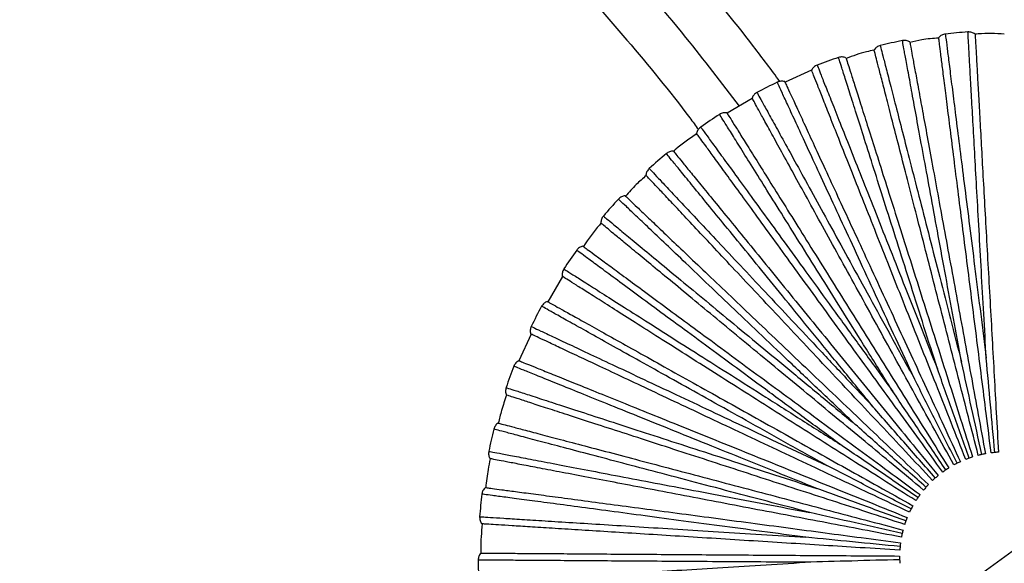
# Paper-space layout '_Superior' of a CAD drawing. Header units: millimetres. Extents: x -509 to 509, y -549 to 547.
# Tile 31 of 33: x 221 to 409, y 185 to 289. Entities that reach past the tile are written whole.
import ezdxf

# ---------------------------------------------------------------- set-up
doc = ezdxf.new("R2010")
doc.units = ezdxf.units.MM

psp = doc.layouts.new('_Superior')

# ---------------------------------------------------------------- linework, layer by layer
at = {"color": 7, "linetype": 'Continuous', "lineweight": 25}
for p, q in [((372.01, 279.03), (366.93, 276.73)), ((360.69, 273.62), (355.87, 270.8)), ((324.44, 239.62), (321.62, 234.8)), ((318.44, 228.6), (316.12, 223.52)), ((392.64, 174.32), (425, 197.83))]:
    psp.add_line(p, q, dxfattribs=at)
for start, end in [(93.963, 96.4365), (101.164, 103.6366), (108.3632, 110.8369), (115.5634, 118.037), (122.7636, 125.2369), (129.9638, 132.4368), (137.164, 139.6365), (144.3642, 146.8362), (151.5644, 154.0359), (158.7644, 161.2357), (165.9644, 168.4356), (173.163, 175.6366), (180.3635, 182.836)]:
    psp.add_arc((408.82, 186.07), 100.5, start, end, dxfattribs=at)
for points, knots in [([(365.96, 276.87), (364.3, 279.11), (358.81, 286.5), (348.86, 298.45), (335.01, 314.03), (319.31, 330.02), (301.7, 346.18), (283.51, 361.23), (264.69, 375.23), (245.21, 388.25), (225.08, 400.25), (204.37, 411.22), (183.12, 421.09), (162.28, 429.62), (148.34, 434.29), (141.8, 436.48)], [0, 0, 0, 0, 0.029923, 0.098801, 0.166776, 0.253718, 0.339158, 0.423218, 0.507019, 0.590818, 0.674622, 0.75843, 0.842237, 0.926044, 1, 1, 1, 1]), ([(358.22, 272.18), (354.86, 276.58), (347, 286.86), (333.63, 302.22), (318.34, 318.32), (302.26, 333.61), (285.47, 348.1), (267.98, 361.73), (249.85, 374.49), (231.22, 386.26), (212.15, 397.05), (192.7, 406.86), (172.79, 415.66), (155.53, 422.49), (144.79, 425.97), (140.95, 427.21)], [0, 0, 0, 0, 0.061291, 0.143239, 0.225188, 0.306971, 0.388758, 0.470533, 0.552302, 0.634075, 0.714391, 0.794709, 0.875026, 0.955343, 1, 1, 1, 1]), ([(138.84, 418.44), (144.14, 416.67), (156.85, 412.42), (176.48, 404.35), (197.72, 394.44), (218.38, 383.37), (238.43, 371.23), (257.81, 358.05), (276.46, 343.85), (294.36, 328.66), (310.27, 313.62), (324.41, 298.95), (336.85, 284.76), (345.52, 274.31), (349.84, 268.45), (350.39, 267.7)], [0, 0, 0, 0, 0.063586, 0.15243, 0.241275, 0.33012, 0.418962, 0.507798, 0.596638, 0.685491, 0.774805, 0.845635, 0.917185, 0.989465, 1, 1, 1, 1]), ([(397.55, 285.94), (397.56, 285.84), (397.59, 285.64), (397.79, 284.05), (398.11, 281.53), (398.55, 278.05), (399.1, 273.66), (399.76, 268.42), (400.52, 262.41), (401.37, 255.72), (402.29, 248.43), (403.27, 240.64), (404.3, 232.48), (405.01, 226.83), (405.37, 224)], [0, 0, 0, 0, 0.083445, 0.167006, 0.250708, 0.333669, 0.41686, 0.500454, 0.583374, 0.666709, 0.750181, 0.833089, 0.916578, 1, 1, 1, 1]), ([(405.37, 224), (405.21, 226.84), (404.89, 232.5), (404.43, 240.71), (403.99, 248.54), (403.58, 255.88), (403.2, 262.62), (402.86, 268.67), (402.56, 273.95), (402.32, 278.37), (402.12, 281.87), (401.98, 284.45), (401.89, 285.9), (401.86, 286.5), (401.87, 286.33), (401.87, 286.33)], [0, 0, 0, 0, 0.083093, 0.166108, 0.249783, 0.332788, 0.415895, 0.499542, 0.582487, 0.665718, 0.749281, 0.832195, 0.915582, 0.999532, 1, 1, 1, 1]), ([(403.23, 285.92), (403.24, 285.85), (403.25, 285.72), (403.31, 284.64), (403.41, 282.83), (403.55, 280.22), (403.75, 276.79), (403.98, 272.56), (404.26, 267.59), (404.57, 261.95), (404.92, 255.74), (405.29, 249.08), (405.68, 242.11), (406.08, 234.96), (406.49, 227.77), (406.88, 220.64), (407.29, 213.4), (407.56, 208.56), (407.7, 206.04)], [0, 0, 0, 0, 0.0573481, 0.1167402, 0.1779794, 0.2408178, 0.3049593, 0.3700658, 0.4357662, 0.5016686, 0.5673735, 0.6324889, 0.6966434, 0.7594984, 0.8207573, 0.8801717, 0.937544, 1, 1, 1, 1]), ([(408.82, 285.93), (407.15, 286.02), (405.28, 286.11), (403.43, 285.91), (403.24, 285.89)], [0, 0, 0, 0, 0.894477, 1, 1, 1, 1]), ([(400.64, 223.27), (400.13, 226.06), (399.1, 231.64), (397.61, 239.73), (396.2, 247.44), (394.87, 254.67), (393.65, 261.31), (392.55, 267.27), (391.6, 272.47), (390.8, 276.83), (390.17, 280.28), (389.7, 282.81), (389.44, 284.24), (389.33, 284.84), (389.36, 284.67), (389.36, 284.67)], [0, 0, 0, 0, 0.083093, 0.166108, 0.249783, 0.332788, 0.415895, 0.499542, 0.582487, 0.665718, 0.749281, 0.832195, 0.915582, 0.999532, 1, 1, 1, 1]), ([(390.77, 284.43), (390.78, 284.37), (390.8, 284.24), (391, 283.17), (391.32, 281.39), (391.8, 278.81), (392.42, 275.44), (393.18, 271.28), (394.08, 266.38), (395.1, 260.82), (396.22, 254.7), (397.42, 248.15), (398.68, 241.28), (399.98, 234.24), (401.28, 227.15), (402.57, 220.13), (403.88, 212.99), (404.75, 208.23), (405.21, 205.74)], [0, 0, 0, 0, 0.057348, 0.11674, 0.177979, 0.240818, 0.304959, 0.370066, 0.435766, 0.501669, 0.567374, 0.632489, 0.696643, 0.759498, 0.820757, 0.880172, 0.937544, 1, 1, 1, 1]), ([(396.3, 285.16), (395.21, 285.08), (393.35, 284.95), (391.54, 284.51), (390.79, 284.33)], [0, 0, 0, 0, 0.586487, 1, 1, 1, 1]), ([(406.31, 205.91), (405.99, 208.42), (405.39, 213.23), (404.48, 220.42), (403.58, 227.5), (402.68, 234.65), (401.78, 241.76), (400.91, 248.69), (400.07, 255.3), (399.29, 261.47), (398.58, 267.08), (397.96, 272.02), (397.43, 276.21), (397, 279.62), (396.67, 282.22), (396.44, 284.01), (396.31, 285.09), (396.29, 285.22), (396.28, 285.28)], [0, 0, 0, 0, 0.062456, 0.119828, 0.179243, 0.240502, 0.303357, 0.367511, 0.432626, 0.498331, 0.564234, 0.629934, 0.695041, 0.759182, 0.822021, 0.88326, 0.942652, 1, 1, 1, 1]), ([(383.96, 282.86), (383.47, 282.76), (381.64, 282.4), (379.9, 281.74), (378.62, 281.26)], [0, 0, 0, 0, 0.271099, 1, 1, 1, 1]), ([(403.84, 205.44), (403.22, 207.89), (402.01, 212.58), (400.21, 219.61), (398.43, 226.52), (396.64, 233.5), (394.86, 240.44), (393.12, 247.2), (391.46, 253.66), (389.92, 259.68), (388.51, 265.16), (387.27, 269.98), (386.22, 274.08), (385.37, 277.4), (384.72, 279.94), (384.27, 281.69), (384, 282.74), (383.96, 282.87), (383.95, 282.93)], [0, 0, 0, 0, 0.062456, 0.119828, 0.179243, 0.240502, 0.303357, 0.367511, 0.432626, 0.498331, 0.564234, 0.629934, 0.695041, 0.759182, 0.822021, 0.88326, 0.942652, 1, 1, 1, 1]), ([(385.12, 283.74), (385.15, 283.64), (385.2, 283.45), (385.6, 281.89), (386.23, 279.44), (387.1, 276.03), (388.2, 271.75), (389.51, 266.64), (391.02, 260.77), (392.7, 254.23), (394.52, 247.12), (396.47, 239.51), (398.52, 231.55), (399.93, 226.03), (400.64, 223.27)], [0, 0, 0, 0, 0.083445, 0.167006, 0.250708, 0.333669, 0.41686, 0.500454, 0.583374, 0.666709, 0.750181, 0.833089, 0.916578, 1, 1, 1, 1]), ([(396.04, 221.95), (395.18, 224.66), (393.46, 230.06), (390.98, 237.9), (388.6, 245.38), (386.38, 252.38), (384.34, 258.82), (382.5, 264.6), (380.91, 269.63), (379.57, 273.86), (378.51, 277.2), (377.73, 279.66), (377.29, 281.04), (377.1, 281.62), (377.16, 281.45), (377.16, 281.45)], [0, 0, 0, 0, 0.0830931, 0.1661075, 0.249783, 0.3327881, 0.4158953, 0.4995418, 0.5824873, 0.6657176, 0.7492813, 0.8321946, 0.9155823, 0.9995321, 1, 1, 1, 1]), ([(378.58, 281.39), (378.6, 281.33), (378.64, 281.2), (378.97, 280.17), (379.51, 278.45), (380.31, 275.95), (381.34, 272.68), (382.62, 268.65), (384.13, 263.9), (385.84, 258.51), (387.72, 252.58), (389.73, 246.23), (391.85, 239.57), (394.01, 232.75), (396.19, 225.88), (398.35, 219.08), (400.54, 212.16), (402.01, 207.54), (402.77, 205.14)], [0, 0, 0, 0, 0.057348, 0.11674, 0.177979, 0.240818, 0.304959, 0.370066, 0.435766, 0.501669, 0.567374, 0.632489, 0.696643, 0.759498, 0.820757, 0.880172, 0.937544, 1, 1, 1, 1]), ([(401.45, 204.67), (400.52, 207.02), (398.74, 211.52), (396.07, 218.27), (393.44, 224.9), (390.79, 231.6), (388.15, 238.26), (385.58, 244.75), (383.13, 250.95), (380.84, 256.73), (378.76, 261.99), (376.93, 266.62), (375.37, 270.55), (374.11, 273.74), (373.14, 276.18), (372.48, 277.86), (372.08, 278.87), (372.03, 278.99), (372, 279.05)], [0, 0, 0, 0, 0.062456, 0.119828, 0.179243, 0.240502, 0.303357, 0.367511, 0.432626, 0.498331, 0.564234, 0.629934, 0.695041, 0.759182, 0.822021, 0.88326, 0.942652, 1, 1, 1, 1]), ([(373.07, 280), (373.11, 279.91), (373.18, 279.72), (373.77, 278.23), (374.7, 275.87), (376, 272.6), (377.63, 268.49), (379.57, 263.58), (381.8, 257.95), (384.28, 251.67), (386.98, 244.84), (389.87, 237.55), (392.9, 229.9), (394.99, 224.6), (396.04, 221.95)], [0, 0, 0, 0, 0.083445, 0.167006, 0.250708, 0.333669, 0.41686, 0.500454, 0.583374, 0.666709, 0.750181, 0.833089, 0.916578, 1, 1, 1, 1]), ([(391.64, 220.07), (390.45, 222.64), (388.07, 227.79), (384.62, 235.25), (381.33, 242.38), (378.25, 249.05), (375.41, 255.18), (372.87, 260.68), (370.65, 265.47), (368.79, 269.5), (367.32, 272.68), (366.24, 275.02), (365.63, 276.34), (365.38, 276.89), (365.45, 276.73), (365.45, 276.73)], [0, 0, 0, 0, 0.083093, 0.166108, 0.249783, 0.332788, 0.415895, 0.499542, 0.582487, 0.665718, 0.749281, 0.832195, 0.915582, 0.999532, 1, 1, 1, 1]), ([(366.87, 276.85), (366.9, 276.79), (366.95, 276.67), (367.41, 275.69), (368.17, 274.05), (369.27, 271.67), (370.71, 268.55), (372.48, 264.71), (374.57, 260.19), (376.94, 255.06), (379.55, 249.42), (382.35, 243.36), (385.27, 237.02), (388.28, 230.52), (391.3, 223.98), (394.29, 217.5), (397.34, 210.92), (399.37, 206.52), (400.43, 204.23)], [0, 0, 0, 0, 0.057348, 0.11674, 0.177979, 0.240818, 0.304959, 0.370066, 0.435766, 0.501669, 0.567374, 0.632489, 0.696643, 0.759498, 0.820757, 0.880172, 0.937544, 1, 1, 1, 1]), ([(361.58, 274.78), (361.63, 274.69), (361.72, 274.52), (362.5, 273.11), (363.72, 270.89), (365.41, 267.81), (367.54, 263.93), (370.08, 259.31), (373, 254), (376.25, 248.08), (379.79, 241.64), (383.57, 234.77), (387.53, 227.56), (390.27, 222.56), (391.64, 220.07)], [0, 0, 0, 0, 0.0834447, 0.1670064, 0.2507083, 0.3336692, 0.4168604, 0.5004543, 0.5833742, 0.6667087, 0.7501813, 0.8330888, 0.9165781, 1, 1, 1, 1]), ([(399.18, 203.6), (397.97, 205.81), (395.63, 210.06), (392.14, 216.41), (388.7, 222.67), (385.23, 228.98), (381.78, 235.26), (378.41, 241.38), (375.2, 247.22), (372.2, 252.67), (369.48, 257.62), (367.08, 261.98), (365.05, 265.69), (363.39, 268.7), (362.13, 271), (361.26, 272.58), (360.74, 273.53), (360.67, 273.65), (360.64, 273.7)], [0, 0, 0, 0, 0.062456, 0.119828, 0.179243, 0.240502, 0.303357, 0.367511, 0.432626, 0.498331, 0.564234, 0.629934, 0.695041, 0.759182, 0.822021, 0.88326, 0.942652, 1, 1, 1, 1]), ([(355.83, 270.88), (355.86, 270.82), (355.93, 270.71), (356.5, 269.79), (357.46, 268.26), (358.85, 266.04), (360.67, 263.12), (362.91, 259.54), (365.55, 255.31), (368.54, 250.52), (371.84, 245.25), (375.37, 239.59), (379.07, 233.67), (382.87, 227.6), (386.69, 221.49), (390.47, 215.44), (394.31, 209.28), (396.88, 205.18), (398.22, 203.03)], [0, 0, 0, 0, 0.057348, 0.11674, 0.177979, 0.240818, 0.304959, 0.370066, 0.435766, 0.501669, 0.567374, 0.632489, 0.696643, 0.759498, 0.820757, 0.880172, 0.937544, 1, 1, 1, 1]), ([(387.52, 217.65), (386.01, 220.05), (383.01, 224.86), (378.65, 231.83), (374.49, 238.49), (370.59, 244.72), (367.01, 250.45), (363.8, 255.58), (361, 260.06), (358.65, 263.82), (356.8, 266.8), (355.43, 268.98), (354.66, 270.22), (354.34, 270.73), (354.43, 270.58), (354.43, 270.58)], [0, 0, 0, 0, 0.083093, 0.166108, 0.249783, 0.332788, 0.415895, 0.499542, 0.582487, 0.665718, 0.749281, 0.832195, 0.915582, 0.999532, 1, 1, 1, 1]), ([(350.84, 268.16), (350.89, 268.08), (351.01, 267.92), (351.95, 266.62), (353.44, 264.57), (355.51, 261.72), (358.11, 258.14), (361.21, 253.87), (364.77, 248.97), (368.74, 243.51), (373.05, 237.57), (377.67, 231.22), (382.5, 224.57), (385.85, 219.95), (387.52, 217.65)], [0, 0, 0, 0, 0.083445, 0.167006, 0.250708, 0.333669, 0.41686, 0.500454, 0.583374, 0.666709, 0.750181, 0.833089, 0.916578, 1, 1, 1, 1]), ([(350.11, 266.88), (348.71, 265.95), (347.15, 264.92), (345.77, 263.67), (345.63, 263.55)], [0, 0, 0, 0, 0.899528, 1, 1, 1, 1]), ([(397.06, 202.25), (395.58, 204.3), (392.73, 208.22), (388.47, 214.08), (384.27, 219.86), (380.03, 225.69), (375.83, 231.48), (371.72, 237.13), (367.8, 242.52), (364.15, 247.56), (360.83, 252.13), (357.9, 256.16), (355.41, 259.58), (353.39, 262.36), (351.85, 264.48), (350.79, 265.94), (350.15, 266.82), (350.08, 266.92), (350.04, 266.97)], [0, 0, 0, 0, 0.062456, 0.1198283, 0.1792427, 0.2405016, 0.3033566, 0.3675111, 0.4326265, 0.4983314, 0.5642338, 0.6299342, 0.6950407, 0.7591822, 0.8220206, 0.8832598, 0.9426519, 1, 1, 1, 1]), ([(345.61, 263.57), (345.65, 263.52), (345.74, 263.42), (346.42, 262.57), (347.57, 261.17), (349.22, 259.14), (351.39, 256.48), (354.07, 253.2), (357.21, 249.35), (360.78, 244.97), (364.72, 240.15), (368.93, 234.98), (373.34, 229.57), (377.87, 224.02), (382.42, 218.43), (386.93, 212.9), (391.52, 207.28), (394.58, 203.53), (396.18, 201.57)], [0, 0, 0, 0, 0.0573481, 0.1167402, 0.1779794, 0.2408178, 0.3049593, 0.3700658, 0.4357662, 0.5016686, 0.5673735, 0.6324889, 0.6966434, 0.7594984, 0.8207573, 0.8801717, 0.937544, 1, 1, 1, 1]), ([(383.73, 214.73), (381.94, 216.93), (378.35, 221.32), (373.15, 227.69), (368.19, 233.77), (363.54, 239.47), (359.28, 244.7), (355.45, 249.4), (352.11, 253.49), (349.31, 256.92), (347.09, 259.64), (345.46, 261.64), (344.54, 262.77), (344.16, 263.23), (344.27, 263.1), (344.27, 263.1)], [0, 0, 0, 0, 0.083093, 0.166108, 0.249783, 0.332788, 0.415895, 0.499542, 0.582487, 0.665718, 0.749281, 0.832195, 0.915582, 0.999532, 1, 1, 1, 1]), ([(341, 260.24), (341.07, 260.17), (341.21, 260.03), (342.31, 258.86), (344.04, 257.01), (346.45, 254.44), (349.48, 251.22), (353.09, 247.37), (357.24, 242.96), (361.85, 238.04), (366.88, 232.68), (372.25, 226.96), (377.88, 220.96), (381.78, 216.81), (383.73, 214.73)], [0, 0, 0, 0, 0.083445, 0.167006, 0.250708, 0.333669, 0.41686, 0.500454, 0.583374, 0.666709, 0.750181, 0.833089, 0.916578, 1, 1, 1, 1]), ([(340.43, 258.9), (339.77, 258.33), (338.35, 257.13), (337.13, 255.71), (336.48, 254.96)], [0, 0, 0, 0, 0.464956, 1, 1, 1, 1]), ([(395.13, 200.65), (393.4, 202.49), (390.08, 206.03), (385.12, 211.31), (380.23, 216.51), (375.3, 221.77), (370.39, 226.99), (365.61, 232.08), (361.05, 236.94), (356.79, 241.47), (352.92, 245.59), (349.52, 249.22), (346.62, 252.31), (344.27, 254.81), (342.48, 256.72), (341.24, 258.03), (340.5, 258.83), (340.41, 258.92), (340.36, 258.97)], [0, 0, 0, 0, 0.062456, 0.119828, 0.179243, 0.240502, 0.303357, 0.367511, 0.432626, 0.498331, 0.564234, 0.629934, 0.695041, 0.759182, 0.822021, 0.88326, 0.942652, 1, 1, 1, 1]), ([(380.34, 211.36), (378.28, 213.32), (374.17, 217.23), (368.22, 222.89), (362.53, 228.3), (357.21, 233.37), (352.32, 238.03), (347.93, 242.21), (344.1, 245.85), (340.89, 248.91), (338.35, 251.32), (336.49, 253.1), (335.43, 254.1), (335, 254.52), (335.12, 254.4), (335.12, 254.4)], [0, 0, 0, 0, 0.083093, 0.166108, 0.249783, 0.332788, 0.415895, 0.499542, 0.582487, 0.665718, 0.749281, 0.832195, 0.915582, 0.999532, 1, 1, 1, 1]), ([(336.4, 255.03), (336.45, 254.99), (336.54, 254.9), (337.33, 254.15), (338.64, 252.91), (340.53, 251.1), (343.02, 248.73), (346.08, 245.81), (349.69, 242.38), (353.78, 238.48), (358.29, 234.19), (363.11, 229.59), (368.17, 224.78), (373.36, 219.84), (378.58, 214.87), (383.74, 209.95), (389, 204.95), (392.5, 201.61), (394.33, 199.86)], [0, 0, 0, 0, 0.057348, 0.11674, 0.177979, 0.240818, 0.304959, 0.370066, 0.435766, 0.501669, 0.567374, 0.632489, 0.696643, 0.759498, 0.820757, 0.880172, 0.937544, 1, 1, 1, 1]), ([(332.24, 251.16), (332.32, 251.1), (332.47, 250.97), (333.71, 249.95), (335.66, 248.33), (338.37, 246.09), (341.78, 243.27), (345.84, 239.9), (350.51, 236.04), (355.71, 231.74), (361.37, 227.06), (367.42, 222.05), (373.75, 216.81), (378.14, 213.18), (380.34, 211.36)], [0, 0, 0, 0, 0.083445, 0.167006, 0.250708, 0.333669, 0.41686, 0.500454, 0.583374, 0.666709, 0.750181, 0.833089, 0.916578, 1, 1, 1, 1]), ([(331.78, 249.8), (331.68, 249.68), (330.42, 248.31), (329.38, 246.76), (328.44, 245.33)], [0, 0, 0, 0, 0.084819, 1, 1, 1, 1]), ([(393.41, 198.82), (391.46, 200.43), (387.73, 203.52), (382.14, 208.14), (376.64, 212.69), (371.09, 217.29), (365.57, 221.85), (360.19, 226.3), (355.05, 230.55), (350.26, 234.52), (345.91, 238.12), (342.07, 241.29), (338.81, 243.99), (336.16, 246.18), (334.14, 247.85), (332.75, 249), (331.92, 249.69), (331.82, 249.77), (331.77, 249.81)], [0, 0, 0, 0, 0.062456, 0.119828, 0.179243, 0.240502, 0.303357, 0.367511, 0.432626, 0.498331, 0.564234, 0.629934, 0.695041, 0.759182, 0.822021, 0.88326, 0.942652, 1, 1, 1, 1]), ([(377.39, 207.59), (375.11, 209.27), (370.54, 212.64), (363.92, 217.51), (357.61, 222.17), (351.69, 226.53), (346.25, 230.54), (341.37, 234.13), (337.12, 237.27), (333.55, 239.9), (330.73, 241.98), (328.66, 243.51), (327.49, 244.37), (327, 244.73), (327.14, 244.63), (327.14, 244.63)], [0, 0, 0, 0, 0.083093, 0.166108, 0.249783, 0.332788, 0.415895, 0.499542, 0.582487, 0.665718, 0.749281, 0.832195, 0.915582, 0.999532, 1, 1, 1, 1]), ([(328.33, 245.41), (328.38, 245.38), (328.49, 245.3), (329.36, 244.65), (330.81, 243.58), (332.92, 242.03), (335.69, 239.99), (339.09, 237.48), (343.1, 234.52), (347.65, 231.17), (352.65, 227.48), (358.02, 223.52), (363.64, 219.38), (369.4, 215.13), (375.21, 210.85), (380.95, 206.62), (386.79, 202.32), (390.69, 199.44), (392.72, 197.94)], [0, 0, 0, 0, 0.057348, 0.11674, 0.177979, 0.240818, 0.304959, 0.370066, 0.435766, 0.501669, 0.567374, 0.632489, 0.696643, 0.759498, 0.820757, 0.880172, 0.937544, 1, 1, 1, 1]), ([(324.69, 241.05), (324.77, 241), (324.94, 240.89), (326.3, 240.03), (328.44, 238.67), (331.4, 236.79), (335.14, 234.42), (339.59, 231.59), (344.71, 228.34), (350.41, 224.72), (356.61, 220.79), (363.24, 216.58), (370.18, 212.17), (374.99, 209.12), (377.39, 207.59)], [0, 0, 0, 0, 0.083445, 0.167006, 0.250708, 0.333669, 0.41686, 0.500454, 0.583374, 0.666709, 0.750181, 0.833089, 0.916578, 1, 1, 1, 1]), ([(391.93, 196.79), (389.8, 198.14), (385.71, 200.74), (379.58, 204.62), (373.56, 208.45), (367.47, 212.31), (361.43, 216.15), (355.53, 219.89), (349.9, 223.46), (344.65, 226.79), (339.88, 229.82), (335.68, 232.49), (332.1, 234.76), (329.2, 236.6), (326.99, 238), (325.47, 238.97), (324.55, 239.55), (324.44, 239.62), (324.38, 239.66)], [0, 0, 0, 0, 0.062456, 0.1198283, 0.1792427, 0.2405016, 0.3033566, 0.3675111, 0.4326265, 0.4983314, 0.5642338, 0.6299342, 0.6950407, 0.7591822, 0.8220206, 0.8832598, 0.9426519, 1, 1, 1, 1]), ([(374.94, 203.48), (372.46, 204.87), (367.51, 207.63), (360.33, 211.64), (353.49, 215.47), (347.07, 219.05), (341.17, 222.35), (335.88, 225.3), (331.27, 227.88), (327.4, 230.04), (324.34, 231.75), (322.09, 233.01), (320.82, 233.72), (320.29, 234.01), (320.44, 233.93), (320.45, 233.93)], [0, 0, 0, 0, 0.083093, 0.166108, 0.249783, 0.332788, 0.415895, 0.499542, 0.582487, 0.665718, 0.749281, 0.832195, 0.915582, 0.999532, 1, 1, 1, 1]), ([(321.52, 234.86), (321.58, 234.83), (321.7, 234.76), (322.64, 234.23), (324.22, 233.35), (326.51, 232.07), (329.51, 230.4), (333.2, 228.33), (337.54, 225.91), (342.48, 223.15), (347.91, 220.11), (353.73, 216.86), (359.82, 213.46), (366.07, 209.96), (372.36, 206.44), (378.59, 202.96), (384.92, 199.43), (389.15, 197.06), (391.36, 195.83)], [0, 0, 0, 0, 0.057348, 0.11674, 0.177979, 0.240818, 0.304959, 0.370066, 0.435766, 0.501669, 0.567374, 0.632489, 0.696643, 0.759498, 0.820757, 0.880172, 0.937544, 1, 1, 1, 1]), ([(318.46, 230.07), (318.55, 230.03), (318.73, 229.94), (320.18, 229.26), (322.48, 228.18), (325.66, 226.68), (329.66, 224.8), (334.44, 222.55), (339.92, 219.97), (346.02, 217.1), (352.67, 213.97), (359.77, 210.63), (367.21, 207.12), (372.37, 204.7), (374.94, 203.48)], [0, 0, 0, 0, 0.0834447, 0.1670064, 0.2507083, 0.3336692, 0.4168604, 0.5004543, 0.5833742, 0.6667087, 0.7501813, 0.8330888, 0.9165781, 1, 1, 1, 1]), ([(390.72, 194.59), (388.44, 195.66), (384.05, 197.73), (377.49, 200.81), (371.03, 203.85), (364.51, 206.92), (358.03, 209.97), (351.71, 212.94), (345.68, 215.78), (340.05, 218.43), (334.94, 220.84), (330.43, 222.96), (326.61, 224.76), (323.5, 226.22), (321.13, 227.34), (319.49, 228.1), (318.51, 228.57), (318.39, 228.62), (318.33, 228.65)], [0, 0, 0, 0, 0.062456, 0.119828, 0.179243, 0.240502, 0.303357, 0.367511, 0.432626, 0.498331, 0.564234, 0.629934, 0.695041, 0.759182, 0.822021, 0.88326, 0.942652, 1, 1, 1, 1]), ([(407, 205.99), (406.73, 209.03), (406.18, 215.05), (405.64, 221.04), (405.37, 224)], [0, 0, 0, 0, 0.504814, 1, 1, 1, 1]), ([(373.03, 199.1), (370.4, 200.16), (365.14, 202.28), (357.51, 205.36), (350.24, 208.3), (343.42, 211.05), (337.16, 213.58), (331.54, 215.85), (326.64, 217.83), (322.53, 219.49), (319.28, 220.8), (316.89, 221.77), (315.54, 222.31), (314.98, 222.54), (315.14, 222.47), (315.14, 222.47)], [0, 0, 0, 0, 0.083093, 0.166108, 0.249783, 0.332788, 0.415895, 0.499542, 0.582487, 0.665718, 0.749281, 0.832195, 0.915582, 0.999532, 1, 1, 1, 1]), ([(316.1, 223.53), (316.16, 223.51), (316.28, 223.46), (317.29, 223.05), (318.96, 222.38), (321.39, 221.39), (324.57, 220.11), (328.5, 218.52), (333.11, 216.66), (338.35, 214.54), (344.12, 212.21), (350.3, 209.71), (356.78, 207.1), (363.42, 204.42), (370.1, 201.72), (376.71, 199.04), (383.44, 196.33), (387.93, 194.51), (390.27, 193.56)], [0, 0, 0, 0, 0.057348, 0.11674, 0.177979, 0.240818, 0.304959, 0.370066, 0.435766, 0.501669, 0.567374, 0.632489, 0.696643, 0.759498, 0.820757, 0.880172, 0.937544, 1, 1, 1, 1]), ([(402.11, 204.91), (401.08, 207.79), (399.06, 213.48), (397.04, 219.15), (396.04, 221.95)], [0, 0, 0, 0, 0.504814, 1, 1, 1, 1]), ([(404.52, 205.61), (403.87, 208.59), (402.57, 214.49), (401.28, 220.36), (400.64, 223.27)], [0, 0, 0, 0, 0.504814, 1, 1, 1, 1]), ([(399.8, 203.92), (398.42, 206.65), (395.7, 212.04), (392.99, 217.41), (391.64, 220.07)], [0, 0, 0, 0, 0.504814, 1, 1, 1, 1]), ([(313.66, 218.4), (313.75, 218.37), (313.94, 218.31), (315.47, 217.81), (317.88, 217.03), (321.22, 215.94), (325.43, 214.57), (330.45, 212.94), (336.21, 211.07), (342.63, 208.98), (349.62, 206.71), (357.08, 204.29), (364.9, 201.74), (370.32, 199.98), (373.03, 199.1)], [0, 0, 0, 0, 0.0834447, 0.1670064, 0.2507083, 0.3336692, 0.4168604, 0.5004543, 0.5833742, 0.6667087, 0.7501813, 0.8330888, 0.9165781, 1, 1, 1, 1]), ([(313.74, 216.97), (313.41, 215.99), (312.83, 214.23), (312.37, 212.42), (312.17, 211.61)], [0, 0, 0, 0, 0.550512, 1, 1, 1, 1]), ([(389.8, 192.25), (387.39, 193.03), (382.79, 194.53), (375.89, 196.77), (369.1, 198.98), (362.25, 201.2), (355.44, 203.42), (348.8, 205.57), (342.45, 207.64), (336.54, 209.56), (331.16, 211.3), (326.43, 212.84), (322.41, 214.15), (319.14, 215.21), (316.65, 216.02), (314.93, 216.58), (313.9, 216.91), (313.77, 216.95), (313.71, 216.97)], [0, 0, 0, 0, 0.062456, 0.119828, 0.179243, 0.240502, 0.303357, 0.367511, 0.432626, 0.498331, 0.564234, 0.629934, 0.695041, 0.759182, 0.822021, 0.88326, 0.942652, 1, 1, 1, 1]), ([(397.63, 202.65), (395.93, 205.18), (392.55, 210.19), (389.18, 215.18), (387.52, 217.65)], [0, 0, 0, 0, 0.504814, 1, 1, 1, 1]), ([(395.64, 201.12), (393.63, 203.42), (389.65, 207.96), (385.69, 212.49), (383.73, 214.73)], [0, 0, 0, 0, 0.504814, 1, 1, 1, 1]), ([(312.13, 211.62), (312.2, 211.6), (312.32, 211.57), (313.37, 211.29), (315.12, 210.83), (317.65, 210.16), (320.97, 209.28), (325.06, 208.2), (329.88, 206.93), (335.34, 205.49), (341.35, 203.9), (347.8, 202.19), (354.55, 200.41), (361.47, 198.58), (368.44, 196.74), (375.34, 194.92), (382.35, 193.06), (387.04, 191.83), (389.48, 191.18)], [0, 0, 0, 0, 0.0573481, 0.1167402, 0.1779794, 0.2408178, 0.3049593, 0.3700658, 0.4357662, 0.5016686, 0.5673735, 0.6324889, 0.6966434, 0.7594984, 0.8207573, 0.8801717, 0.937544, 1, 1, 1, 1]), ([(393.86, 199.35), (391.58, 201.38), (387.06, 205.39), (382.56, 209.38), (380.34, 211.36)], [0, 0, 0, 0, 0.504814, 1, 1, 1, 1]), ([(371.68, 194.51), (368.93, 195.23), (363.45, 196.68), (355.5, 198.78), (347.91, 200.78), (340.81, 202.66), (334.28, 204.38), (328.42, 205.93), (323.31, 207.28), (319.03, 208.41), (315.64, 209.31), (313.14, 209.97), (311.74, 210.34), (311.15, 210.49), (311.32, 210.45), (311.32, 210.45)], [0, 0, 0, 0, 0.083093, 0.166108, 0.249783, 0.332788, 0.415895, 0.499542, 0.582487, 0.665718, 0.749281, 0.832195, 0.915582, 0.999532, 1, 1, 1, 1]), ([(392.31, 197.37), (389.8, 199.1), (384.81, 202.51), (379.85, 205.91), (377.39, 207.59)], [0, 0, 0, 0, 0.504814, 1, 1, 1, 1]), ([(310.36, 206.22), (310.46, 206.2), (310.65, 206.16), (312.23, 205.86), (314.72, 205.39), (318.17, 204.73), (322.52, 203.9), (327.7, 202.91), (333.65, 201.77), (340.28, 200.51), (347.5, 199.13), (355.21, 197.66), (363.28, 196.12), (368.88, 195.05), (371.68, 194.51)], [0, 0, 0, 0, 0.083445, 0.167006, 0.250708, 0.333669, 0.41686, 0.500454, 0.583374, 0.666709, 0.750181, 0.833089, 0.916578, 1, 1, 1, 1]), ([(402.77, 205.14), (402.67, 205.1), (402.47, 205.04), (402.23, 204.96), (402.11, 204.91)], [0, 0, 0, 0, 0.50044, 1, 1, 1, 1]), ([(404.52, 205.61), (404.4, 205.58), (404.15, 205.52), (403.95, 205.47), (403.84, 205.44)], [0, 0, 0, 0, 0.499702, 1, 1, 1, 1]), ([(405.21, 205.74), (405.1, 205.72), (404.89, 205.69), (404.65, 205.63), (404.52, 205.61)], [0, 0, 0, 0, 0.50044, 1, 1, 1, 1]), ([(407, 205.99), (406.88, 205.98), (406.63, 205.95), (406.42, 205.93), (406.31, 205.91)], [0, 0, 0, 0, 0.4997022, 1, 1, 1, 1]), ([(407.7, 206.04), (407.59, 206.04), (407.38, 206.02), (407.13, 206), (407, 205.99)], [0, 0, 0, 0, 0.50044, 1, 1, 1, 1]), ([(310.63, 204.8), (310.48, 204.12), (310.09, 202.3), (309.89, 200.45), (309.76, 199.29)], [0, 0, 0, 0, 0.374402, 1, 1, 1, 1]), ([(389.17, 189.82), (386.69, 190.29), (381.93, 191.2), (374.81, 192.56), (367.8, 193.9), (360.72, 195.25), (353.68, 196.59), (346.82, 197.9), (340.27, 199.15), (334.17, 200.31), (328.61, 201.37), (323.72, 202.3), (319.57, 203.1), (316.2, 203.74), (313.62, 204.23), (311.85, 204.57), (310.78, 204.77), (310.65, 204.8), (310.59, 204.81)], [0, 0, 0, 0, 0.062456, 0.119828, 0.179243, 0.240502, 0.303357, 0.367511, 0.432626, 0.498331, 0.564234, 0.629934, 0.695041, 0.759182, 0.822021, 0.88326, 0.942652, 1, 1, 1, 1]), ([(391.03, 195.21), (388.32, 196.61), (382.94, 199.37), (377.59, 202.12), (374.94, 203.48)], [0, 0, 0, 0, 0.504814, 1, 1, 1, 1]), ([(399.8, 203.92), (399.69, 203.87), (399.46, 203.75), (399.28, 203.65), (399.18, 203.6)], [0, 0, 0, 0, 0.499702, 1, 1, 1, 1]), ([(400.43, 204.23), (400.33, 204.18), (400.14, 204.09), (399.91, 203.98), (399.8, 203.92)], [0, 0, 0, 0, 0.50044, 1, 1, 1, 1]), ([(402.11, 204.91), (401.99, 204.87), (401.75, 204.78), (401.55, 204.71), (401.45, 204.67)], [0, 0, 0, 0, 0.4997022, 1, 1, 1, 1]), ([(396.18, 201.57), (396.09, 201.5), (395.93, 201.37), (395.74, 201.2), (395.64, 201.12)], [0, 0, 0, 0, 0.50044, 1, 1, 1, 1]), ([(397.63, 202.65), (397.53, 202.58), (397.32, 202.44), (397.15, 202.32), (397.06, 202.25)], [0, 0, 0, 0, 0.499702, 1, 1, 1, 1]), ([(398.22, 203.03), (398.13, 202.98), (397.95, 202.86), (397.74, 202.72), (397.63, 202.65)], [0, 0, 0, 0, 0.50044, 1, 1, 1, 1]), ([(393.86, 199.35), (393.78, 199.26), (393.61, 199.07), (393.47, 198.9), (393.41, 198.82)], [0, 0, 0, 0, 0.4997022, 1, 1, 1, 1]), ([(394.33, 199.86), (394.26, 199.79), (394.11, 199.63), (393.95, 199.45), (393.86, 199.35)], [0, 0, 0, 0, 0.50044, 1, 1, 1, 1]), ([(395.64, 201.12), (395.55, 201.04), (395.36, 200.87), (395.2, 200.72), (395.13, 200.65)], [0, 0, 0, 0, 0.499702, 1, 1, 1, 1]), ([(370.91, 189.79), (368.1, 190.16), (362.48, 190.91), (354.33, 192), (346.55, 193.03), (339.26, 194), (332.57, 194.9), (326.56, 195.7), (321.33, 196.4), (316.93, 196.98), (313.46, 197.44), (310.9, 197.79), (309.46, 197.98), (308.86, 198.06), (309.03, 198.04), (309.03, 198.03)], [0, 0, 0, 0, 0.083093, 0.166108, 0.249783, 0.332788, 0.415895, 0.499542, 0.582487, 0.665718, 0.749281, 0.832195, 0.915582, 0.999532, 1, 1, 1, 1]), ([(309.7, 199.3), (309.76, 199.29), (309.89, 199.27), (310.97, 199.13), (312.76, 198.89), (315.35, 198.54), (318.76, 198.09), (322.95, 197.53), (327.89, 196.87), (333.49, 196.12), (339.65, 195.3), (346.26, 194.42), (353.18, 193.5), (360.28, 192.55), (367.43, 191.6), (374.5, 190.65), (381.69, 189.69), (386.49, 189.05), (388.99, 188.72)], [0, 0, 0, 0, 0.057348, 0.11674, 0.177979, 0.240818, 0.304959, 0.370066, 0.435766, 0.501669, 0.567374, 0.632489, 0.696643, 0.759498, 0.820757, 0.880172, 0.937544, 1, 1, 1, 1]), ([(390.02, 192.91), (387.16, 193.96), (381.48, 196.02), (375.83, 198.08), (373.03, 199.1)], [0, 0, 0, 0, 0.504814, 1, 1, 1, 1]), ([(392.72, 197.94), (392.66, 197.86), (392.53, 197.68), (392.39, 197.48), (392.31, 197.37)], [0, 0, 0, 0, 0.50044, 1, 1, 1, 1]), ([(391.36, 195.83), (391.31, 195.74), (391.2, 195.55), (391.09, 195.33), (391.03, 195.21)], [0, 0, 0, 0, 0.50044, 1, 1, 1, 1]), ([(392.31, 197.37), (392.24, 197.27), (392.1, 197.06), (391.99, 196.88), (391.93, 196.79)], [0, 0, 0, 0, 0.499702, 1, 1, 1, 1]), ([(308.61, 193.72), (308.71, 193.71), (308.91, 193.7), (310.51, 193.6), (313.04, 193.44), (316.55, 193.22), (320.96, 192.94), (326.23, 192.61), (332.28, 192.23), (339.01, 191.8), (346.34, 191.34), (354.18, 190.85), (362.38, 190.33), (368.07, 189.97), (370.91, 189.79)], [0, 0, 0, 0, 0.083445, 0.167006, 0.250708, 0.333669, 0.41686, 0.500454, 0.583374, 0.666709, 0.750181, 0.833089, 0.916578, 1, 1, 1, 1]), ([(389.31, 190.5), (386.34, 191.18), (380.45, 192.52), (374.58, 193.85), (371.68, 194.51)], [0, 0, 0, 0, 0.5048138, 1, 1, 1, 1]), ([(391.03, 195.21), (390.97, 195.1), (390.86, 194.88), (390.77, 194.68), (390.72, 194.59)], [0, 0, 0, 0, 0.4997022, 1, 1, 1, 1]), ([(309.09, 192.35), (308.94, 190.73), (308.77, 188.88), (308.84, 187.02), (308.85, 186.77)], [0, 0, 0, 0, 0.868379, 1, 1, 1, 1]), ([(388.86, 187.33), (386.34, 187.49), (381.5, 187.79), (374.26, 188.25), (367.14, 188.69), (359.95, 189.15), (352.8, 189.6), (345.83, 190.04), (339.18, 190.45), (332.97, 190.84), (327.33, 191.2), (322.36, 191.51), (318.14, 191.78), (314.71, 191.99), (312.1, 192.16), (310.29, 192.27), (309.21, 192.34), (309.08, 192.35), (309.01, 192.35)], [0, 0, 0, 0, 0.062456, 0.119828, 0.179243, 0.240502, 0.303357, 0.367511, 0.432626, 0.498331, 0.564234, 0.629934, 0.695041, 0.759182, 0.822021, 0.88326, 0.942652, 1, 1, 1, 1]), ([(390.02, 192.91), (389.98, 192.79), (389.9, 192.56), (389.83, 192.35), (389.8, 192.25)], [0, 0, 0, 0, 0.499702, 1, 1, 1, 1]), ([(390.27, 193.56), (390.23, 193.47), (390.16, 193.27), (390.07, 193.03), (390.02, 192.91)], [0, 0, 0, 0, 0.50044, 1, 1, 1, 1]), ([(389.31, 190.5), (389.29, 190.38), (389.23, 190.13), (389.19, 189.92), (389.17, 189.82)], [0, 0, 0, 0, 0.499702, 1, 1, 1, 1]), ([(389.48, 191.18), (389.45, 191.08), (389.4, 190.87), (389.34, 190.63), (389.31, 190.5)], [0, 0, 0, 0, 0.50044, 1, 1, 1, 1]), ([(388.91, 188.02), (385.88, 188.32), (379.86, 188.91), (373.88, 189.5), (370.91, 189.79)], [0, 0, 0, 0, 0.504814, 1, 1, 1, 1]), ([(388.99, 188.72), (388.98, 188.61), (388.95, 188.4), (388.93, 188.15), (388.91, 188.02)], [0, 0, 0, 0, 0.50044, 1, 1, 1, 1]), ([(308.82, 186.77), (308.88, 186.77), (309.02, 186.77), (310.1, 186.76), (311.91, 186.75), (314.53, 186.73), (317.96, 186.71), (322.19, 186.68), (327.17, 186.64), (332.82, 186.6), (339.04, 186.56), (345.71, 186.51), (352.69, 186.46), (359.85, 186.41), (367.06, 186.36), (374.19, 186.31), (381.45, 186.26), (386.29, 186.23), (388.82, 186.21)], [0, 0, 0, 0, 0.057348, 0.11674, 0.177979, 0.240818, 0.304959, 0.370066, 0.435766, 0.501669, 0.567374, 0.632489, 0.696643, 0.759498, 0.820757, 0.880172, 0.937544, 1, 1, 1, 1]), ([(388.82, 186.21), (388.82, 186.11), (388.82, 185.89), (388.82, 185.64), (388.82, 185.51)], [0, 0, 0, 0, 0.50044, 1, 1, 1, 1]), ([(388.91, 188.02), (388.9, 187.9), (388.88, 187.65), (388.86, 187.43), (388.86, 187.33)], [0, 0, 0, 0, 0.499702, 1, 1, 1, 1]), ([(370.75, 185.01), (367.91, 185.03), (362.24, 185.07), (354.01, 185.12), (346.17, 185.17), (338.82, 185.22), (332.06, 185.27), (326.01, 185.31), (320.72, 185.35), (316.29, 185.38), (312.78, 185.4), (310.21, 185.42), (308.75, 185.43), (308.15, 185.44), (308.32, 185.43), (308.32, 185.43)], [0, 0, 0, 0, 0.083093, 0.166108, 0.249783, 0.332788, 0.415895, 0.499542, 0.582487, 0.665718, 0.749281, 0.832195, 0.915582, 0.999532, 1, 1, 1, 1]), ([(308.44, 181.1), (308.54, 181.11), (308.74, 181.12), (310.34, 181.22), (312.87, 181.38), (316.38, 181.6), (320.79, 181.88), (326.06, 182.21), (332.11, 182.59), (338.84, 183.01), (346.18, 183.47), (354.01, 183.96), (362.21, 184.48), (367.9, 184.83), (370.75, 185.01)], [0, 0, 0, 0, 0.083445, 0.167006, 0.250708, 0.333669, 0.41686, 0.500454, 0.583374, 0.666709, 0.750181, 0.833089, 0.916578, 1, 1, 1, 1]), ([(388.82, 185.51), (385.78, 185.43), (379.73, 185.26), (373.72, 185.09), (370.75, 185.01)], [0, 0, 0, 0, 0.504814, 1, 1, 1, 1]), ([(388.82, 185.51), (388.83, 185.39), (388.84, 185.13), (388.85, 184.92), (388.86, 184.82)], [0, 0, 0, 0, 0.4997022, 1, 1, 1, 1])]:
    psp.add_open_spline(points, degree=3, knots=knots, dxfattribs=at)
for points in [[(397.55, 285.94), (397.31, 285.89), (396.83, 285.79), (396.46, 285.45), (396.28, 285.28)], [(403.23, 285.92), (403.03, 286.05), (402.61, 286.31), (402.12, 286.33), (401.87, 286.33)], [(390.77, 284.43), (390.54, 284.53), (390.1, 284.74), (389.6, 284.7), (389.36, 284.67)], [(385.12, 283.74), (384.89, 283.66), (384.42, 283.5), (384.11, 283.12), (383.95, 282.93)], [(378.58, 281.39), (378.35, 281.47), (377.88, 281.62), (377.4, 281.51), (377.15, 281.45)], [(373.07, 280), (372.85, 279.89), (372.41, 279.67), (372.14, 279.26), (372, 279.05)], [(366.87, 276.85), (366.63, 276.9), (366.14, 276.99), (365.68, 276.82), (365.45, 276.73)], [(361.58, 274.78), (361.37, 274.64), (360.96, 274.37), (360.75, 273.93), (360.64, 273.7)], [(355.83, 270.88), (355.58, 270.89), (355.09, 270.92), (354.65, 270.7), (354.43, 270.58)], [(350.83, 268.16), (350.65, 268), (350.27, 267.68), (350.12, 267.21), (350.04, 266.97)], [(345.61, 263.57), (345.37, 263.55), (344.88, 263.52), (344.47, 263.24), (344.27, 263.1)], [(341, 260.24), (340.84, 260.06), (340.51, 259.7), (340.41, 259.21), (340.36, 258.97)], [(336.4, 255.03), (336.16, 254.99), (335.67, 254.9), (335.3, 254.57), (335.12, 254.4)], [(332.24, 251.16), (332.1, 250.96), (331.82, 250.55), (331.78, 250.06), (331.77, 249.81)], [(328.33, 245.41), (328.09, 245.34), (327.62, 245.19), (327.3, 244.81), (327.14, 244.63)], [(324.69, 241.05), (324.57, 240.83), (324.34, 240.39), (324.37, 239.9), (324.38, 239.66)], [(321.52, 234.86), (321.3, 234.75), (320.86, 234.54), (320.58, 234.13), (320.44, 233.93)], [(318.46, 230.07), (318.37, 229.84), (318.2, 229.38), (318.29, 228.89), (318.33, 228.65)], [(316.1, 223.53), (315.89, 223.4), (315.47, 223.14), (315.25, 222.7), (315.14, 222.48)], [(313.66, 218.4), (313.6, 218.16), (313.49, 217.68), (313.64, 217.21), (313.71, 216.97)], [(312.13, 211.62), (311.94, 211.46), (311.56, 211.15), (311.4, 210.68), (311.32, 210.45)], [(310.36, 206.22), (310.33, 205.97), (310.28, 205.48), (310.48, 205.03), (310.59, 204.81)], [(309.7, 199.3), (309.53, 199.12), (309.19, 198.76), (309.08, 198.28), (309.03, 198.04)], [(308.61, 193.72), (308.61, 193.47), (308.62, 192.98), (308.88, 192.56), (309.01, 192.35)], [(308.82, 186.77), (308.67, 186.57), (308.38, 186.17), (308.34, 185.68), (308.32, 185.43)]]:
    psp.add_open_spline(points, degree=3, dxfattribs=at)

doc.saveas('drawing.dxf')
